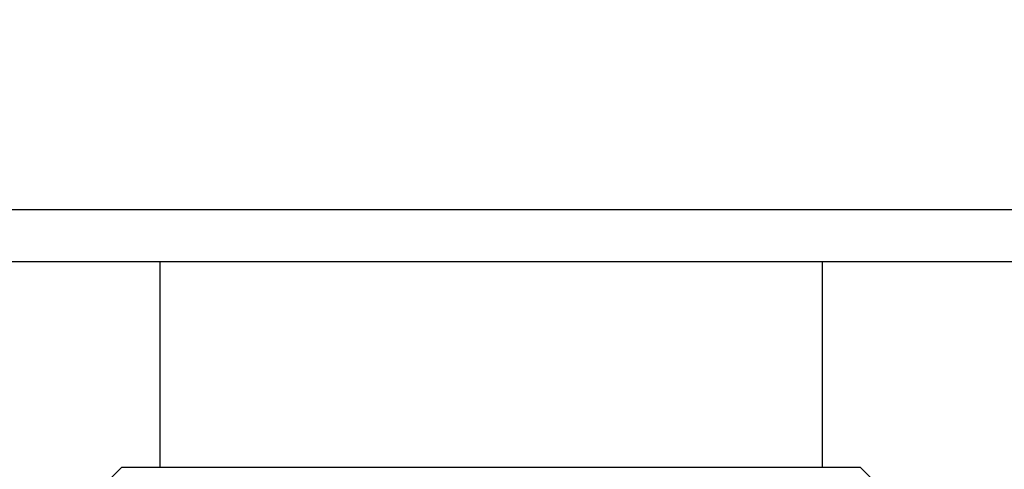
# Model space of a CAD drawing. Header units: inches. Extents: x 0 to 22, y 0 to 17.
# Tile 67 of 106: x 10.193 to 10.476, y 9.194 to 9.323. Entities that reach past the tile are written whole.
import ezdxf

# ---------------------------------------------------------------- set-up
doc = ezdxf.new("R2010")
doc.units = ezdxf.units.IN
doc.header["$LTSCALE"] = 1.21
doc.header["$MEASUREMENT"] = 0
doc.layers.get('0').update_dxf_attribs({"linetype": 'CONTINUOUS'})
doc.layers.add('LAYER_1', color=7, linetype='CONTINUOUS')
doc.styles.get("Standard").update_dxf_attribs({"font": 'txt', "width": 0.95})
doc.dimstyles.new('DIMSTYLE_1', dxfattribs={"dimtxt": 0.125, "dimasz": 0.1875, "dimexe": 0.125, "dimexo": 0.0625, "dimgap": 0.0625, "dimtad": 0, "dimtih": 1, "dimtoh": 1, "dimdec": 3, "dimzin": 4, "dimdsep": 46, "dimtxsty": 'STANDARD', "dimblk": '_FILLED', "dimblk1": '_FILLED', "dimblk2": '_FILLED', "dimcen": 0.09, "dimadec": 3, "dimazin": 1, "dimtp": 0.001, "dimtm": 0.001, "dimtfac": 1, "dimtdec": 3, "dimtofl": 0, "dimtmove": 0, "dimatfit": 3, "dimldrblk": '_FILLED', "dimfxl": 1, "dimtolj": 1, "dimtzin": 4, "dimarcsym": 0})

# ---------------------------------------------------------------- blocks, each defined once
blk = doc.blocks.new('_FILLED')
at = {"color": 0, "linetype": 'BYBLOCK'}
blk.add_solid([(0, 0), (-1, 0.1667), (-1, -0.1667)], dxfattribs=at)
blk = doc.blocks.new('*D0')
at = {"color": 2, "linetype": 'CONTINUOUS'}
for p, q in [((10.8163, 14.97645), (14.6488, 14.97645)), ((14.5238, 14.97645), (14.5238, 10.33883)), ((14.5238, 8.95845), (14.5238, 10.08883)), ((10.4968, 8.95845), (14.6488, 8.95845))]:
    blk.add_line(p, q, dxfattribs=at)
at = {"color": 2, "linetype": 'CONTINUOUS', "xscale": 0.1875, "yscale": 0.1875, "zscale": 0.1875}
for p, rotation in [((14.5238, 14.97645), 90), ((14.5238, 8.95845), 270)]:
    blk.add_blockref('_FILLED', p, dxfattribs=dict(at, rotation=rotation))
at = {"color": 2, "linetype": 'CONTINUOUS', "insert": (14.5238, 10.27633), "char_height": 0.125, "width": 1.66875, "attachment_point": 2, "line_spacing_factor": 0.9}
blk.add_mtext('6.018{\\ftxt.shx;\\W1.000000;\\H0.125000; }[152.86]', dxfattribs=at)

msp = doc.modelspace()

# ---------------------------------------------------------------- linework, layer by layer
at = {"color": 7, "linetype": 'CONTINUOUS'}
for p, q in [((10.7638, 9.26845), (7.0968, 9.26845)), ((10.7538, 9.25345), (7.1068, 9.25345)), ((10.2333, 9.25345), (10.2333, 9.19445)), ((10.4233, 9.25345), (10.4233, 9.19445)), ((10.2223, 9.19445), (10.21907, 9.19121)), ((10.4343, 9.19445), (10.2223, 9.19445)), ((10.4343, 9.19445), (10.44635, 9.18241))]:
    msp.add_line(p, q, dxfattribs=at)
at = {"layer": 'LAYER_1', "color": 7, "linetype": 'CONTINUOUS'}
msp.add_line((10.7538, 9.25345), (7.1068, 9.25345), dxfattribs=at)

# ---------------------------------------------------------------- dimensions: what is measured, and where the dimension line sits
at = {"color": 2, "linetype": 'CONTINUOUS'}
dim = msp.add_linear_dim(base=(14.5238, 8.95845), p1=(10.7538, 14.97645), p2=(10.4343, 8.95845), angle=270, dimstyle='DIMSTYLE_1', dxfattribs=at)
dim.commit()
dim.dimension.update_dxf_attribs({"geometry": '*D0', "text_midpoint": (14.5238, 10.21383), "dimtype": 160})

doc.saveas('drawing.dxf')
